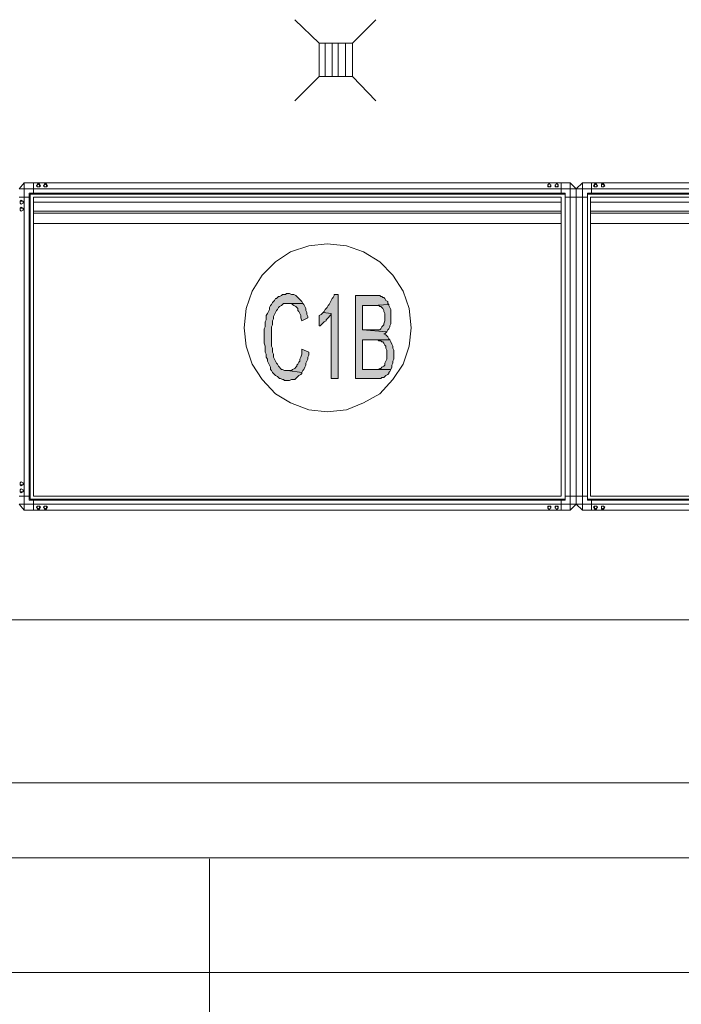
# Model space of a CAD drawing. Header units: inches. Extents: x 1504 to 12593, y -807 to 3183.
# Tile 120 of 256: x 5208 to 5484, y -279 to 132. Entities that reach past the tile are written whole.
import ezdxf

# ---------------------------------------------------------------- set-up
doc = ezdxf.new("R2010")
doc.units = ezdxf.units.IN
doc.header["$MEASUREMENT"] = 0
doc.layers.add('at_Entity', color=7, linetype='Continuous')
doc.layers.add('at_Solid', color=7, linetype='Continuous')

msp = doc.modelspace()

# ---------------------------------------------------------------- hatches: boundary and pattern name
at = {"layer": 'at_Solid', "lineweight": 15}
for points in [[(5319.83, 17.48), (5318.99, 17.48), (5318.57, 17.06), (5317.3, 17.06), (5316.88, 16.64), (5316.03, 16.21), (5315.61, 16.21), (5315.19, 15.8), (5314.77, 15.37), (5314.34, 15.37), (5313.92, 14.52), (5313.5, 14.11), (5313.07, 13.68), (5312.65, 12.84), (5312.23, 12.41), (5311.81, 11.57), (5311.81, 10.72), (5311.39, 9.88), (5310.96, 9.03), (5310.54, 8.19), (5310.54, 6.5), (5310.12, 5.66), (5310.12, 3.54), (5309.7, 2.7), (5309.7, -3.22), (5310.12, -4.48), (5310.12, -7.02), (5310.54, -7.86), (5310.54, -9.13), (5310.96, -9.97), (5310.96, -10.82), (5311.39, -11.66), (5311.81, -12.51), (5312.23, -13.35), (5312.23, -14.2), (5312.65, -14.62), (5313.07, -15.46), (5313.5, -15.89), (5313.92, -16.31), (5314.34, -16.73), (5315.19, -17.15), (5315.61, -17.58), (5316.03, -18), (5316.45, -18), (5317.3, -18.42), (5317.73, -18.42), (5318.14, -18.84), (5320.26, -18.84), (5321.1, -18.42), (5322.37, -18.42), (5322.79, -18), (5323.21, -17.58), (5323.63, -17.15), (5324.06, -16.73), (5324.9, -16.31), (5325.33, -15.89), (5325.33, -15.46), (5319.41, -14.62), (5318.14, -14.62), (5317.3, -14.2), (5316.88, -14.2), (5316.45, -13.78), (5316.03, -13.35), (5315.61, -12.93), (5315.19, -12.09), (5314.77, -11.66), (5314.34, -10.82), (5313.92, -9.97), (5313.5, -9.13), (5313.5, -7.86), (5313.07, -7.02), (5313.07, -5.33), (5312.65, -4.48), (5312.65, -0.26), (5312.65, 3.54), (5313.07, 4.39), (5313.07, 6.08), (5313.5, 6.92), (5313.5, 7.77), (5313.92, 8.61), (5314.34, 9.46), (5314.77, 10.3), (5315.19, 10.72), (5315.61, 11.57), (5316.03, 11.99), (5316.88, 12.41), (5317.3, 12.84), (5317.73, 13.26), (5325.75, 13.26), (5325.33, 14.11), (5324.9, 14.52), (5324.48, 14.95), (5324.06, 15.37), (5323.63, 15.8), (5323.21, 16.21), (5322.79, 16.64), (5321.95, 17.06), (5321.1, 17.06), (5320.26, 17.48)], [(5340.53, 17.06), (5338.84, 17.06), (5338.84, 16.64), (5338.42, 15.8), (5338, 15.37), (5337.57, 14.52), (5337.15, 13.68), (5336.73, 12.84), (5336.31, 12.41), (5335.88, 11.57), (5335.47, 11.14), (5335.04, 10.72), (5334.62, 9.88), (5334.19, 9.46), (5337.57, 9.03), (5337.57, -18), (5340.53, -18)], [(5355.74, 16.64), (5347.71, 16.64), (5347.71, -18), (5358.27, -18), (5358.7, -17.58), (5359.54, -17.58), (5359.96, -17.15), (5360.39, -16.73), (5361.23, -16.31), (5361.65, -15.89), (5361.65, -15.46), (5362.08, -15.04), (5362.49, -14.2), (5350.67, -14.2), (5350.67, -1.94), (5362.08, -1.94), (5361.65, -1.53), (5361.23, -0.68), (5360.81, -0.26), (5360.39, 0.16), (5359.54, 0.59), (5359.96, 0.59), (5360.39, 1.01), (5360.81, 1.43), (5350.67, 2.28), (5350.67, 12.41), (5354.9, 12.41), (5361.65, 12.84), (5361.23, 13.26), (5361.23, 14.11), (5360.39, 14.52), (5359.96, 15.37), (5359.54, 15.8), (5359.12, 15.8), (5358.7, 16.21), (5358.27, 16.21), (5357.85, 16.64), (5356.58, 16.64)], [(5325.75, 13.26), (5319.41, 13.26), (5321.1, 13.26), (5321.52, 12.84), (5321.95, 12.41), (5322.79, 11.99), (5323.21, 11.57), (5323.63, 11.14), (5323.63, 10.3), (5324.06, 9.88), (5324.48, 9.03), (5324.9, 8.19), (5324.9, 7.34), (5325.33, 6.08), (5327.86, 7.34), (5327.86, 7.77), (5327.44, 8.61), (5327.44, 9.46), (5327.01, 10.3), (5327.01, 11.14), (5326.59, 11.99), (5326.17, 12.84)], [(5361.65, 12.84), (5354.9, 12.41), (5357.43, 12.41), (5357.85, 11.99), (5358.27, 11.99), (5358.7, 11.57), (5359.12, 11.14), (5359.54, 10.3), (5359.54, 9.88), (5359.96, 9.03), (5359.96, 6.08), (5359.54, 4.81), (5359.54, 4.39), (5359.12, 3.96), (5358.7, 3.54), (5358.27, 2.7), (5357.85, 2.28), (5350.67, 2.28), (5360.81, 1.43), (5361.23, 2.28), (5361.65, 2.7), (5362.08, 3.54), (5362.08, 3.96), (5362.49, 4.81), (5362.49, 7.77), (5362.49, 10.72), (5362.08, 11.57), (5361.65, 12.41)], [(5334.19, 9.46), (5333.78, 9.03), (5333.35, 8.61), (5332.51, 8.19), (5332.51, 3.96), (5332.93, 3.96), (5333.35, 4.39), (5333.78, 4.81), (5334.19, 5.23), (5334.62, 5.66), (5335.47, 6.08), (5335.47, 6.5), (5335.88, 6.92), (5336.31, 7.34), (5337.15, 8.19), (5337.57, 8.61), (5337.57, 9.03)], [(5362.08, -1.94), (5355.31, -1.94), (5357, -1.94), (5357.43, -2.37), (5358.27, -2.37), (5358.7, -2.79), (5359.12, -2.79), (5359.54, -3.22), (5359.96, -4.06), (5360.39, -4.48), (5360.39, -5.33), (5360.81, -6.17), (5360.81, -9.97), (5360.39, -10.82), (5359.96, -11.66), (5359.96, -12.51), (5359.54, -12.93), (5358.7, -13.35), (5358.27, -13.78), (5357.85, -13.78), (5357, -14.2), (5350.67, -14.2), (5362.49, -14.2), (5362.92, -13.35), (5362.92, -12.51), (5363.34, -11.66), (5363.34, -10.82), (5363.76, -9.97), (5363.76, -6.17), (5363.34, -5.33), (5363.34, -4.48), (5362.92, -3.64), (5362.49, -2.79)], [(5325.33, -5.75), (5325.33, -7.86), (5324.9, -9.13), (5324.48, -9.97), (5324.48, -10.82), (5324.06, -11.24), (5323.63, -12.09), (5323.21, -12.51), (5323.21, -12.93), (5322.79, -13.35), (5322.37, -13.78), (5321.52, -14.2), (5321.1, -14.62), (5319.41, -14.62), (5325.33, -15.46), (5325.75, -14.62), (5326.17, -14.2), (5326.59, -13.35), (5327.01, -12.51), (5327.01, -11.66), (5327.44, -10.82), (5327.86, -9.97), (5327.86, -9.13), (5328.28, -8.28), (5328.28, -7.02)]]:
    msp.add_hatch(color=7, dxfattribs=at).paths.add_polyline_path(points)

# ---------------------------------------------------------------- linework, layer by layer
at = {"layer": 'at_Entity', "color": 7, "lineweight": 15}
for p, q in [((5332.51, 121.81), (5322.37, 131.53)), ((5346.44, 121.81), (5356.16, 131.53)), ((5332.51, 121.81), (5346.44, 121.81)), ((5332.51, 107.88), (5332.51, 121.81)), ((5332.51, 121.81), (5335.04, 121.81)), ((5335.04, 121.81), (5335.04, 107.88)), ((5338, 107.88), (5338, 121.81)), ((5338, 121.81), (5340.53, 121.81)), ((5340.53, 121.81), (5340.53, 107.88)), ((5343.49, 107.88), (5343.49, 121.81)), ((5346.44, 121.81), (5346.44, 107.88)), ((5322.37, 97.74), (5332.51, 107.88)), ((5346.44, 107.88), (5332.51, 107.88)), ((5335.04, 107.88), (5338, 107.88)), ((5340.53, 107.88), (5343.49, 107.88)), ((5356.16, 97.74), (5346.44, 107.88)), ((5207.48, 60.99), (5209.59, 63.53)), ((5437.26, 63.53), (5209.59, 63.53)), ((5209.59, -72.91), (5209.59, 63.53)), ((5213.39, 63.53), (5213.39, 59.3)), ((5214.66, 62.26), (5215.08, 63.1)), ((5214.66, 62.26), (5215.08, 62.68)), ((5215.08, 61.83), (5214.66, 62.26)), ((5215.08, 61.83), (5214.66, 62.26)), ((5215.08, 63.1), (5215.92, 63.1)), ((5215.08, 62.68), (5215.5, 63.1)), ((5215.92, 61.83), (5215.08, 61.83)), ((5215.92, 61.83), (5215.08, 61.83)), ((5215.5, 63.1), (5215.92, 62.68)), ((5215.92, 63.1), (5216.35, 62.26)), ((5215.92, 62.68), (5215.92, 62.26)), ((5216.35, 62.26), (5215.92, 61.83)), ((5215.92, 62.26), (5215.92, 61.83)), ((5217.61, 62.26), (5218.03, 63.1)), ((5217.61, 62.26), (5218.03, 62.68)), ((5218.03, 61.83), (5217.61, 62.26)), ((5218.03, 61.83), (5217.61, 62.26)), ((5218.03, 63.1), (5218.88, 63.1)), ((5218.03, 62.68), (5218.46, 63.1)), ((5218.88, 61.83), (5218.03, 61.83)), ((5218.88, 61.83), (5218.03, 61.83)), ((5218.46, 63.1), (5218.88, 62.68)), ((5218.88, 63.1), (5219.3, 62.26)), ((5218.88, 62.68), (5218.88, 62.26)), ((5219.3, 62.26), (5218.88, 61.83)), ((5218.88, 62.26), (5218.88, 61.83)), ((5428.39, 63.1), (5427.97, 62.26)), ((5427.97, 62.68), (5428.39, 63.1)), ((5427.97, 61.83), (5427.97, 62.68)), ((5427.97, 62.26), (5428.39, 61.83)), ((5429.23, 61.83), (5427.97, 61.83)), ((5428.81, 63.1), (5428.39, 63.1)), ((5428.39, 63.1), (5429.23, 62.68)), ((5428.39, 61.83), (5428.81, 61.83)), ((5429.23, 62.26), (5428.81, 63.1)), ((5428.81, 61.83), (5429.23, 62.26)), ((5429.23, 62.68), (5429.23, 62.26)), ((5429.23, 62.26), (5429.23, 61.83)), ((5431.35, 63.1), (5430.92, 62.26)), ((5430.92, 62.68), (5431.77, 63.1)), ((5430.92, 61.83), (5430.92, 62.68)), ((5430.92, 62.26), (5431.35, 61.83)), ((5432.19, 61.83), (5430.92, 61.83)), ((5431.77, 63.1), (5431.35, 63.1)), ((5431.35, 61.83), (5431.77, 61.83)), ((5432.19, 62.26), (5431.77, 63.1)), ((5431.77, 63.1), (5432.19, 62.68)), ((5431.77, 61.83), (5432.19, 62.26)), ((5432.19, 62.68), (5432.19, 62.26)), ((5432.19, 62.26), (5432.19, 61.83)), ((5433.46, 63.53), (5433.46, 59.3)), ((5437.26, -72.91), (5437.26, 63.53)), ((5439.79, 60.99), (5437.26, 63.53)), ((5439.79, 60.99), (5442.33, 63.53)), ((5442.33, -72.91), (5442.33, 63.53)), ((5442.33, 63.53), (5574.12, 63.53)), ((5446.13, 63.53), (5446.13, 59.3)), ((5446.97, 62.26), (5447.4, 63.1)), ((5447.4, 61.83), (5446.97, 62.26)), ((5447.4, 63.1), (5448.25, 63.1)), ((5447.4, 62.68), (5447.82, 63.1)), ((5447.4, 61.83), (5447.4, 62.68)), ((5448.25, 61.83), (5447.4, 61.83)), ((5448.25, 61.83), (5447.4, 61.83)), ((5447.82, 63.1), (5448.25, 62.68)), ((5448.25, 63.1), (5448.67, 62.26)), ((5448.25, 62.68), (5448.67, 62.26)), ((5448.67, 62.26), (5448.25, 61.83)), ((5448.67, 62.26), (5448.25, 61.83)), ((5450.35, 61.83), (5450.35, 63.1)), ((5450.35, 63.1), (5451.2, 63.1)), ((5450.35, 62.68), (5450.78, 63.1)), ((5450.35, 61.83), (5450.35, 62.68)), ((5451.2, 61.83), (5450.35, 61.83)), ((5451.2, 61.83), (5450.35, 61.83)), ((5450.78, 63.1), (5451.2, 62.68)), ((5451.2, 63.1), (5451.63, 62.26)), ((5451.2, 62.68), (5451.63, 62.26)), ((5451.63, 62.26), (5451.2, 61.83)), ((5451.63, 62.26), (5451.2, 61.83)), ((5207.48, 60.99), (5439.79, 60.99)), ((5211.7, 57.61), (5207.48, 57.61)), ((5435.15, 59.3), (5211.7, 59.3)), ((5211.7, -68.69), (5211.7, 59.3)), ((5435.15, 58.88), (5212.12, 58.88)), ((5212.12, -68.26), (5212.12, 58.88)), ((5433.46, 57.61), (5213.39, 57.61)), ((5213.39, -67), (5213.39, 57.61)), ((5433.46, 46.63), (5433.46, 57.61)), ((5435.15, -68.69), (5435.15, 59.3)), ((5435.15, -68.26), (5435.15, 58.88)), ((5435.15, 57.61), (5439.79, 57.61)), ((5439.79, -70.37), (5439.79, 60.99)), ((5439.79, -70.37), (5439.79, 60.99)), ((5576.65, 60.99), (5439.79, 60.99)), ((5444.44, 57.61), (5439.79, 57.61)), ((5444.44, -68.69), (5444.44, 59.3)), ((5444.44, 59.3), (5572, 59.3)), ((5444.44, 58.88), (5571.59, 58.88)), ((5444.44, -68.26), (5444.44, 58.88)), ((5445.71, 57.61), (5570.32, 57.61)), ((5445.71, -67), (5445.71, 57.61)), ((5207.9, 55.92), (5208.32, 56.34)), ((5207.9, 55.92), (5208.32, 56.34)), ((5207.9, 55.08), (5207.9, 55.92)), ((5207.9, 55.92), (5209.16, 55.92)), ((5207.9, 55.08), (5207.9, 55.92)), ((5207.9, 55.08), (5207.9, 55.92)), ((5207.9, 55.08), (5207.9, 55.92)), ((5207.9, 55.92), (5209.16, 55.92)), ((5208.32, 54.65), (5207.9, 55.08)), ((5208.32, 54.65), (5207.9, 55.08)), ((5208.32, 54.65), (5207.9, 55.08)), ((5208.32, 54.65), (5207.9, 55.08)), ((5207.9, 52.97), (5208.32, 53.39)), ((5208.32, 56.34), (5209.16, 55.92)), ((5208.32, 56.34), (5209.16, 55.92)), ((5209.16, 55.08), (5208.32, 54.65)), ((5209.16, 55.08), (5208.32, 54.65)), ((5209.16, 55.08), (5208.32, 54.65)), ((5209.16, 55.08), (5208.32, 54.65)), ((5208.32, 53.39), (5209.16, 52.97)), ((5209.16, 55.92), (5209.16, 55.5)), ((5209.16, 55.92), (5209.16, 55.08)), ((5209.16, 55.92), (5209.16, 55.08)), ((5209.16, 55.92), (5209.16, 55.5)), ((5209.16, 55.5), (5209.16, 55.08)), ((5209.16, 55.08), (5209.16, 55.5)), ((5213.39, 55.5), (5433.46, 55.5)), ((5445.71, 55.5), (5570.32, 55.5)), ((5207.9, 52.12), (5207.9, 52.97)), ((5207.9, 52.97), (5209.16, 52.97)), ((5207.9, 52.12), (5207.9, 52.97)), ((5207.9, 52.97), (5209.16, 52.97)), ((5207.9, 52.12), (5207.9, 52.97)), ((5208.32, 51.69), (5207.9, 52.12)), ((5208.32, 51.69), (5207.9, 52.12)), ((5208.32, 51.69), (5207.9, 52.12)), ((5209.16, 52.12), (5208.32, 51.69)), ((5209.16, 52.12), (5208.32, 51.69)), ((5209.16, 52.12), (5208.32, 51.69)), ((5209.16, 52.97), (5209.16, 52.54)), ((5209.16, 52.97), (5209.16, 52.54)), ((5209.16, 52.97), (5209.16, 52.12)), ((5209.16, 52.54), (5209.16, 52.12)), ((5209.16, 52.54), (5209.16, 52.12)), ((5213.39, 51.69), (5433.46, 51.69)), ((5213.39, 50.85), (5433.46, 50.85)), ((5445.71, 51.69), (5570.32, 51.69)), ((5445.71, 50.85), (5570.32, 50.85)), ((5213.39, 46.63), (5433.46, 46.63)), ((5433.46, -67), (5433.46, 46.63)), ((5445.71, 46.63), (5570.32, 46.63)), ((5328.28, 37.34), (5320.68, 34.8)), ((5335.88, 38.18), (5328.28, 37.34)), ((5343.91, 37.34), (5335.88, 38.18)), ((5351.09, 34.8), (5343.91, 37.34)), ((5320.68, 34.8), (5314.34, 30.58)), ((5357.85, 30.58), (5351.09, 34.8)), ((5314.34, 30.58), (5308.85, 25.08)), ((5363.34, 25.08), (5357.85, 30.58)), ((5308.85, 25.08), (5304.63, 18.33)), ((5367.57, 18.33), (5363.34, 25.08)), ((5304.63, 18.33), (5302.09, 11.14)), ((5316.88, 16.64), (5316.03, 16.21)), ((5317.3, 17.06), (5316.88, 16.64)), ((5318.57, 17.06), (5317.3, 17.06)), ((5318.99, 17.48), (5318.57, 17.06)), ((5319.83, 17.48), (5318.99, 17.48)), ((5320.26, 17.48), (5319.83, 17.48)), ((5321.1, 17.06), (5320.26, 17.48)), ((5321.95, 17.06), (5321.1, 17.06)), ((5322.79, 16.64), (5321.95, 17.06)), ((5323.21, 16.21), (5322.79, 16.64)), ((5338.84, 16.64), (5338.42, 15.8)), ((5340.53, 17.06), (5338.84, 17.06)), ((5338.84, 17.06), (5338.84, 16.64)), ((5340.53, -18), (5340.53, 17.06)), ((5355.74, 16.64), (5347.71, 16.64)), ((5347.71, 16.64), (5347.71, -18)), ((5356.58, 16.64), (5355.74, 16.64)), ((5357.85, 16.64), (5356.58, 16.64)), ((5358.27, 16.21), (5357.85, 16.64)), ((5370.1, 11.14), (5367.57, 18.33)), ((5312.23, 12.41), (5311.81, 11.57)), ((5312.65, 12.84), (5312.23, 12.41)), ((5313.07, 13.68), (5312.65, 12.84)), ((5313.5, 14.11), (5313.07, 13.68)), ((5313.92, 14.52), (5313.5, 14.11)), ((5314.34, 15.37), (5313.92, 14.52)), ((5314.77, 15.37), (5314.34, 15.37)), ((5315.19, 15.8), (5314.77, 15.37)), ((5315.61, 16.21), (5315.19, 15.8)), ((5316.03, 16.21), (5315.61, 16.21)), ((5316.03, 11.99), (5316.88, 12.41)), ((5316.88, 12.41), (5317.3, 12.84)), ((5317.3, 12.84), (5317.73, 13.26)), ((5317.73, 13.26), (5325.75, 13.26)), ((5325.75, 13.26), (5319.41, 13.26)), ((5319.41, 13.26), (5321.1, 13.26)), ((5321.1, 13.26), (5321.52, 12.84)), ((5321.52, 12.84), (5321.95, 12.41)), ((5321.95, 12.41), (5322.79, 11.99)), ((5323.63, 15.8), (5323.21, 16.21)), ((5324.06, 15.37), (5323.63, 15.8)), ((5324.48, 14.95), (5324.06, 15.37)), ((5324.9, 14.52), (5324.48, 14.95)), ((5325.33, 14.11), (5324.9, 14.52)), ((5325.75, 13.26), (5325.33, 14.11)), ((5326.17, 12.84), (5325.75, 13.26)), ((5326.59, 11.99), (5326.17, 12.84)), ((5336.31, 12.41), (5335.88, 11.57)), ((5336.73, 12.84), (5336.31, 12.41)), ((5337.15, 13.68), (5336.73, 12.84)), ((5337.57, 14.52), (5337.15, 13.68)), ((5338, 15.37), (5337.57, 14.52)), ((5338.42, 15.8), (5338, 15.37)), ((5350.67, 2.28), (5350.67, 12.41)), ((5350.67, 12.41), (5354.9, 12.41)), ((5361.65, 12.84), (5354.9, 12.41)), ((5354.9, 12.41), (5361.65, 12.84)), ((5354.9, 12.41), (5357.43, 12.41)), ((5357.43, 12.41), (5357.85, 11.99)), ((5358.7, 16.21), (5358.27, 16.21)), ((5359.12, 15.8), (5358.7, 16.21)), ((5359.54, 15.8), (5359.12, 15.8)), ((5359.96, 15.37), (5359.54, 15.8)), ((5360.39, 14.52), (5359.96, 15.37)), ((5361.23, 14.11), (5360.39, 14.52)), ((5361.23, 13.26), (5361.23, 14.11)), ((5361.65, 12.84), (5361.23, 13.26)), ((5361.65, 12.41), (5361.65, 12.84)), ((5362.08, 11.57), (5361.65, 12.41)), ((5302.09, 11.14), (5301.25, 3.12)), ((5310.96, 9.03), (5310.54, 8.19)), ((5311.39, 9.88), (5310.96, 9.03)), ((5310.96, 9.03), (5310.96, 9.03)), ((5311.81, 10.72), (5311.39, 9.88)), ((5311.81, 11.57), (5311.81, 10.72)), ((5313.5, 7.77), (5313.92, 8.61)), ((5313.92, 8.61), (5314.34, 9.46)), ((5314.34, 9.46), (5314.77, 10.3)), ((5314.77, 10.3), (5315.19, 10.72)), ((5315.19, 10.72), (5315.61, 11.57)), ((5315.61, 11.57), (5316.03, 11.99)), ((5315.61, 11.57), (5315.61, 11.57)), ((5322.79, 11.99), (5323.21, 11.57)), ((5323.21, 11.57), (5323.63, 11.14)), ((5323.63, 11.14), (5323.63, 10.3)), ((5323.63, 10.3), (5324.06, 9.88)), ((5324.06, 9.88), (5324.48, 9.03)), ((5324.48, 9.03), (5324.9, 8.19)), ((5327.01, 11.14), (5326.59, 11.99)), ((5327.01, 10.3), (5327.01, 11.14)), ((5327.44, 9.46), (5327.01, 10.3)), ((5327.44, 8.61), (5327.44, 9.46)), ((5327.86, 7.77), (5327.44, 8.61)), ((5333.35, 8.61), (5332.51, 8.19)), ((5333.78, 9.03), (5333.35, 8.61)), ((5334.19, 9.46), (5333.78, 9.03)), ((5334.62, 9.88), (5334.19, 9.46)), ((5337.57, 9.03), (5334.19, 9.46)), ((5334.19, 9.46), (5337.57, 9.03)), ((5335.04, 10.72), (5334.62, 9.88)), ((5335.47, 11.14), (5335.04, 10.72)), ((5335.88, 11.57), (5335.47, 11.14)), ((5337.15, 8.19), (5337.57, 8.61)), ((5337.57, 8.61), (5337.57, 9.03)), ((5337.57, 9.03), (5337.57, -18)), ((5357.85, 11.99), (5358.27, 11.99)), ((5358.27, 11.99), (5358.7, 11.57)), ((5358.7, 11.57), (5359.12, 11.14)), ((5359.12, 11.14), (5359.54, 10.3)), ((5359.54, 10.3), (5359.54, 9.88)), ((5359.54, 9.88), (5359.96, 9.03)), ((5359.96, 9.03), (5359.96, 6.08)), ((5362.49, 10.72), (5362.08, 11.57)), ((5362.49, 7.77), (5362.49, 10.72)), ((5370.95, 3.12), (5370.1, 11.14)), ((5310.54, 6.5), (5310.12, 5.66)), ((5310.12, 5.66), (5310.12, 3.54)), ((5310.54, 8.19), (5310.54, 6.5)), ((5312.65, 3.54), (5313.07, 4.39)), ((5313.07, 6.08), (5313.5, 6.92)), ((5313.07, 4.39), (5313.07, 6.08)), ((5313.5, 6.92), (5313.5, 7.77)), ((5324.9, 8.19), (5324.9, 7.34)), ((5324.9, 7.34), (5325.33, 6.08)), ((5325.33, 6.08), (5327.86, 7.34)), ((5327.86, 7.34), (5327.86, 7.77)), ((5332.51, 8.19), (5332.51, 3.96)), ((5332.93, 3.96), (5333.35, 4.39)), ((5333.35, 4.39), (5333.78, 4.81)), ((5333.78, 4.81), (5334.19, 5.23)), ((5334.19, 5.23), (5334.62, 5.66)), ((5334.62, 5.66), (5335.47, 6.08)), ((5335.47, 6.5), (5335.88, 6.92)), ((5335.47, 6.08), (5335.47, 6.5)), ((5335.88, 6.92), (5336.31, 7.34)), ((5336.31, 7.34), (5337.15, 8.19)), ((5359.54, 4.39), (5359.12, 3.96)), ((5359.96, 6.08), (5359.54, 4.81)), ((5359.54, 4.81), (5359.54, 4.39)), ((5362.08, 3.96), (5362.49, 4.81)), ((5362.49, 4.81), (5362.49, 7.77)), ((5301.25, 3.12), (5302.09, -4.48)), ((5310.12, 3.54), (5309.7, 2.7)), ((5309.7, 2.7), (5309.7, -3.22)), ((5312.65, -0.26), (5312.65, 3.54)), ((5332.51, 3.96), (5332.93, 3.96)), ((5357.85, 2.28), (5350.67, 2.28)), ((5350.67, 2.28), (5360.81, 1.43)), ((5360.81, 1.43), (5350.67, 2.28)), ((5358.27, 2.7), (5357.85, 2.28)), ((5358.7, 3.54), (5358.27, 2.7)), ((5359.12, 3.96), (5358.7, 3.54)), ((5360.39, 0.16), (5359.54, 0.59)), ((5359.54, 0.59), (5359.96, 0.59)), ((5359.96, 0.59), (5360.39, 1.01)), ((5360.39, 1.01), (5360.81, 1.43)), ((5360.81, -0.26), (5360.39, 0.16)), ((5360.81, 1.43), (5361.23, 2.28)), ((5361.23, 2.28), (5361.65, 2.7)), ((5361.65, 2.7), (5362.08, 3.54)), ((5362.08, 3.54), (5362.08, 3.96)), ((5370.1, -4.48), (5370.95, 3.12)), ((5309.7, -3.22), (5310.12, -4.48)), ((5312.65, -4.48), (5312.65, -0.26)), ((5350.67, -14.2), (5350.67, -1.94)), ((5350.67, -1.94), (5362.08, -1.94)), ((5362.08, -1.94), (5355.31, -1.94)), ((5355.31, -1.94), (5357, -1.94)), ((5357, -1.94), (5357.43, -2.37)), ((5357.43, -2.37), (5358.27, -2.37)), ((5358.27, -2.37), (5358.7, -2.79)), ((5358.7, -2.79), (5359.12, -2.79)), ((5359.12, -2.79), (5359.54, -3.22)), ((5359.54, -3.22), (5359.96, -4.06)), ((5359.96, -4.06), (5360.39, -4.48)), ((5361.23, -0.68), (5360.81, -0.26)), ((5361.65, -1.53), (5361.23, -0.68)), ((5362.08, -1.94), (5361.65, -1.53)), ((5362.49, -2.79), (5362.08, -1.94)), ((5362.92, -3.64), (5362.49, -2.79)), ((5362.49, -2.79), (5362.49, -2.79)), ((5363.34, -4.48), (5362.92, -3.64)), ((5302.09, -4.48), (5304.63, -12.09)), ((5310.12, -4.48), (5310.12, -7.02)), ((5310.12, -7.02), (5310.54, -7.86)), ((5310.54, -7.86), (5310.54, -9.13)), ((5313.07, -5.33), (5312.65, -4.48)), ((5313.07, -7.02), (5313.07, -5.33)), ((5313.5, -7.86), (5313.07, -7.02)), ((5313.5, -9.13), (5313.5, -7.86)), ((5325.33, -7.86), (5324.9, -9.13)), ((5325.33, -5.75), (5325.33, -7.86)), ((5328.28, -7.02), (5325.33, -5.75)), ((5328.28, -8.28), (5328.28, -7.02)), ((5360.39, -4.48), (5360.39, -5.33)), ((5360.39, -5.33), (5360.81, -6.17)), ((5360.81, -6.17), (5360.81, -9.97)), ((5363.34, -5.33), (5363.34, -4.48)), ((5363.76, -6.17), (5363.34, -5.33)), ((5363.76, -9.97), (5363.76, -6.17)), ((5367.57, -12.09), (5370.1, -4.48)), ((5304.63, -12.09), (5308.85, -18.42)), ((5310.54, -9.13), (5310.96, -9.97)), ((5310.96, -9.97), (5310.96, -10.82)), ((5310.96, -10.82), (5311.39, -11.66)), ((5311.39, -11.66), (5311.81, -12.51)), ((5313.92, -9.97), (5313.5, -9.13)), ((5314.34, -10.82), (5313.92, -9.97)), ((5314.77, -11.66), (5314.34, -10.82)), ((5315.19, -12.09), (5314.77, -11.66)), ((5315.61, -12.93), (5315.19, -12.09)), ((5323.63, -12.09), (5323.21, -12.51)), ((5324.06, -11.24), (5323.63, -12.09)), ((5324.48, -10.82), (5324.06, -11.24)), ((5324.9, -9.13), (5324.48, -9.97)), ((5324.48, -9.97), (5324.48, -10.82)), ((5327.01, -11.66), (5327.44, -10.82)), ((5327.01, -12.51), (5327.01, -11.66)), ((5327.44, -10.82), (5327.86, -9.97)), ((5327.86, -9.13), (5328.28, -8.28)), ((5327.86, -9.97), (5327.86, -9.13)), ((5360.39, -10.82), (5359.96, -11.66)), ((5359.96, -11.66), (5359.96, -12.51)), ((5360.81, -9.97), (5360.39, -10.82)), ((5362.92, -12.51), (5363.34, -11.66)), ((5363.34, -10.82), (5363.76, -9.97)), ((5363.34, -11.66), (5363.34, -10.82)), ((5363.34, -18.42), (5367.57, -12.09)), ((5311.81, -12.51), (5312.23, -13.35)), ((5312.23, -13.35), (5312.23, -14.2)), ((5312.23, -14.2), (5312.65, -14.62)), ((5312.65, -14.62), (5313.07, -15.46)), ((5313.07, -15.46), (5313.5, -15.89)), ((5313.5, -15.89), (5313.92, -16.31)), ((5313.92, -16.31), (5314.34, -16.73)), ((5316.03, -13.35), (5315.61, -12.93)), ((5316.45, -13.78), (5316.03, -13.35)), ((5316.88, -14.2), (5316.45, -13.78)), ((5317.3, -14.2), (5316.88, -14.2)), ((5318.14, -14.62), (5317.3, -14.2)), ((5319.41, -14.62), (5318.14, -14.62)), ((5321.1, -14.62), (5319.41, -14.62)), ((5319.41, -14.62), (5325.33, -15.46)), ((5325.33, -15.46), (5319.41, -14.62)), ((5321.52, -14.2), (5321.1, -14.62)), ((5322.37, -13.78), (5321.52, -14.2)), ((5322.79, -13.35), (5322.37, -13.78)), ((5323.21, -12.93), (5322.79, -13.35)), ((5323.21, -12.51), (5323.21, -12.93)), ((5324.06, -16.73), (5324.9, -16.31)), ((5324.9, -16.31), (5325.33, -15.89)), ((5325.33, -15.46), (5325.75, -14.62)), ((5325.33, -15.89), (5325.33, -15.46)), ((5325.75, -14.62), (5326.17, -14.2)), ((5326.17, -14.2), (5326.59, -13.35)), ((5326.59, -13.35), (5327.01, -12.51)), ((5357, -14.2), (5350.67, -14.2)), ((5350.67, -14.2), (5362.49, -14.2)), ((5362.49, -14.2), (5350.67, -14.2)), ((5357.85, -13.78), (5357, -14.2)), ((5358.27, -13.78), (5357.85, -13.78)), ((5358.7, -13.35), (5358.27, -13.78)), ((5359.54, -12.93), (5358.7, -13.35)), ((5359.96, -12.51), (5359.54, -12.93)), ((5360.39, -16.73), (5361.23, -16.31)), ((5361.23, -16.31), (5361.65, -15.89)), ((5361.65, -15.46), (5362.08, -15.04)), ((5361.65, -15.89), (5361.65, -15.46)), ((5362.08, -15.04), (5362.49, -14.2)), ((5362.49, -14.2), (5362.92, -13.35)), ((5362.92, -13.35), (5362.92, -12.51)), ((5308.85, -18.42), (5314.34, -24.34)), ((5314.34, -16.73), (5315.19, -17.15)), ((5315.19, -17.15), (5315.61, -17.58)), ((5315.61, -17.58), (5316.03, -18)), ((5316.03, -18), (5316.45, -18)), ((5316.45, -18), (5317.3, -18.42)), ((5317.3, -18.42), (5317.73, -18.42)), ((5317.73, -18.42), (5318.14, -18.84)), ((5318.14, -18.84), (5320.26, -18.84)), ((5320.26, -18.84), (5321.1, -18.42)), ((5321.1, -18.42), (5322.37, -18.42)), ((5322.37, -18.42), (5322.79, -18)), ((5322.79, -18), (5323.21, -17.58)), ((5323.21, -17.58), (5323.63, -17.15)), ((5323.63, -17.15), (5324.06, -16.73)), ((5337.57, -18), (5340.53, -18)), ((5347.71, -18), (5358.27, -18)), ((5357.85, -24.34), (5363.34, -18.42)), ((5358.27, -18), (5358.7, -17.58)), ((5358.7, -17.58), (5359.54, -17.58)), ((5359.54, -17.58), (5359.96, -17.15)), ((5359.96, -17.15), (5360.39, -16.73)), ((5314.34, -24.34), (5320.68, -28.14)), ((5351.09, -28.14), (5357.85, -24.34)), ((5320.68, -28.14), (5328.28, -31.09)), ((5343.91, -31.09), (5351.09, -28.14)), ((5328.28, -31.09), (5335.88, -31.94)), ((5335.88, -31.94), (5343.91, -31.09)), ((5207.9, -61.51), (5208.32, -61.09)), ((5208.32, -61.09), (5207.9, -61.51)), ((5207.9, -62.35), (5207.9, -61.51)), ((5207.9, -61.51), (5207.9, -62.35)), ((5208.32, -61.09), (5209.16, -61.51)), ((5209.16, -61.51), (5208.32, -61.09)), ((5209.16, -61.51), (5209.16, -61.93)), ((5209.16, -62.35), (5209.16, -61.51)), ((5209.16, -62.35), (5207.9, -62.35)), ((5207.9, -62.35), (5208.32, -62.78)), ((5207.9, -64.47), (5208.32, -64.04)), ((5208.32, -64.04), (5207.9, -64.47)), ((5207.9, -65.31), (5207.9, -64.47)), ((5207.9, -64.47), (5207.9, -65.31)), ((5209.16, -65.31), (5207.9, -65.31)), ((5207.9, -65.31), (5208.32, -65.73)), ((5208.32, -62.78), (5209.16, -62.35)), ((5208.32, -64.04), (5209.16, -64.47)), ((5209.16, -64.47), (5208.32, -64.04)), ((5208.32, -65.73), (5209.16, -65.31)), ((5209.16, -61.93), (5209.16, -62.35)), ((5209.16, -64.47), (5209.16, -64.88)), ((5209.16, -65.31), (5209.16, -64.47)), ((5209.16, -64.88), (5209.16, -65.31)), ((5207.48, -67), (5211.7, -67)), ((5211.7, -68.69), (5435.15, -68.69)), ((5435.15, -68.26), (5212.12, -68.26)), ((5433.46, -67), (5213.39, -67)), ((5213.39, -68.69), (5213.39, -72.91)), ((5433.46, -68.69), (5433.46, -72.91)), ((5439.79, -67), (5435.15, -67)), ((5439.79, -67), (5444.44, -67)), ((5444.44, -68.26), (5571.59, -68.26)), ((5572, -68.69), (5444.44, -68.69)), ((5445.71, -67), (5570.32, -67)), ((5446.13, -68.69), (5446.13, -72.91)), ((5207.48, -70.37), (5439.79, -70.37)), ((5209.59, -72.91), (5207.48, -70.37)), ((5209.59, -72.91), (5437.26, -72.91)), ((5214.66, -71.65), (5215.08, -71.22)), ((5215.08, -71.22), (5214.66, -71.65)), ((5215.08, -72.07), (5214.66, -71.65)), ((5214.66, -71.65), (5215.08, -72.49)), ((5215.08, -71.22), (5215.92, -71.22)), ((5215.92, -71.22), (5215.08, -71.22)), ((5215.5, -72.49), (5215.08, -72.07)), ((5215.08, -72.49), (5215.92, -72.49)), ((5215.92, -72.07), (5215.5, -72.49)), ((5215.92, -71.22), (5215.92, -71.65)), ((5216.35, -71.65), (5215.92, -71.22)), ((5215.92, -71.65), (5215.92, -72.07)), ((5215.92, -72.49), (5216.35, -71.65)), ((5217.61, -71.65), (5218.03, -71.22)), ((5218.03, -71.22), (5217.61, -71.65)), ((5218.03, -72.07), (5217.61, -71.65)), ((5217.61, -71.65), (5218.03, -72.49)), ((5218.03, -71.22), (5218.88, -71.22)), ((5218.88, -71.22), (5218.03, -71.22)), ((5218.46, -72.49), (5218.03, -72.07)), ((5218.03, -72.49), (5218.88, -72.49)), ((5218.88, -72.07), (5218.46, -72.49)), ((5218.88, -71.22), (5218.88, -71.65)), ((5219.3, -71.65), (5218.88, -71.22)), ((5218.88, -71.65), (5218.88, -72.07)), ((5218.88, -72.49), (5219.3, -71.65)), ((5427.97, -72.07), (5427.97, -71.22)), ((5427.97, -71.22), (5429.23, -71.22)), ((5427.97, -71.65), (5428.39, -71.22)), ((5428.39, -72.49), (5427.97, -71.65)), ((5428.39, -72.49), (5427.97, -72.07)), ((5428.39, -71.22), (5428.81, -71.22)), ((5429.23, -72.07), (5428.39, -72.49)), ((5428.81, -72.49), (5428.39, -72.49)), ((5428.81, -71.22), (5429.23, -71.65)), ((5429.23, -71.65), (5428.81, -72.49)), ((5429.23, -71.22), (5429.23, -71.65)), ((5429.23, -71.65), (5429.23, -72.07)), ((5430.92, -72.07), (5430.92, -71.22)), ((5430.92, -71.22), (5432.19, -71.22)), ((5430.92, -71.65), (5431.35, -71.22)), ((5431.35, -72.49), (5430.92, -71.65)), ((5431.77, -72.49), (5430.92, -72.07)), ((5431.35, -71.22), (5431.77, -71.22)), ((5431.77, -72.49), (5431.35, -72.49)), ((5431.77, -71.22), (5432.19, -71.65)), ((5432.19, -71.65), (5431.77, -72.49)), ((5432.19, -72.07), (5431.77, -72.49)), ((5432.19, -71.22), (5432.19, -71.65)), ((5432.19, -71.65), (5432.19, -72.07)), ((5437.26, -72.91), (5439.79, -70.37)), ((5442.33, -72.91), (5439.79, -70.37)), ((5576.65, -70.37), (5439.79, -70.37)), ((5574.12, -72.91), (5442.33, -72.91)), ((5447.4, -71.22), (5446.97, -71.65)), ((5446.97, -71.65), (5447.4, -72.49)), ((5447.4, -72.07), (5447.4, -71.22)), ((5447.4, -71.22), (5448.25, -71.22)), ((5448.25, -71.22), (5447.4, -71.22)), ((5447.82, -72.49), (5447.4, -72.07)), ((5447.4, -72.49), (5448.25, -72.49)), ((5448.25, -72.07), (5447.82, -72.49)), ((5448.25, -71.22), (5448.67, -71.65)), ((5448.67, -71.65), (5448.25, -71.22)), ((5448.67, -71.65), (5448.25, -72.07)), ((5448.67, -71.65), (5448.25, -72.49)), ((5450.35, -72.07), (5450.35, -71.22)), ((5450.35, -71.22), (5451.2, -71.22)), ((5451.2, -71.22), (5450.35, -71.22)), ((5450.35, -71.22), (5450.35, -72.49)), ((5450.78, -72.49), (5450.35, -72.07)), ((5450.35, -72.49), (5451.2, -72.49)), ((5451.2, -72.07), (5450.78, -72.49)), ((5451.2, -71.22), (5451.63, -71.65)), ((5451.63, -71.65), (5451.2, -71.22)), ((5451.63, -71.65), (5451.2, -72.07)), ((5451.63, -71.65), (5451.2, -72.49)), ((4094.45, -186.54), (5680.56, -186.54)), ((5686.06, -265.52), (5177.49, -265.52))]:
    msp.add_line(p, q, dxfattribs=at)
at = {"layer": 'at_Entity', "color": 30, "lineweight": 15, "true_color": 0xff7e00}
msp.add_line((5638.75, -118.53), (4129.93, -118.53), dxfattribs=at)
at = {"layer": 'at_Entity', "color": 3, "lineweight": 15}
for p, q in [((4129.93, -217.79), (5638.75, -217.79)), ((4152.74, -217.79), (5638.75, -217.79)), ((5286.89, -218.22), (5286.89, -265.52)), ((5286.89, -265.52), (5286.89, -293.41))]:
    msp.add_line(p, q, dxfattribs=at)

doc.saveas('drawing.dxf')
